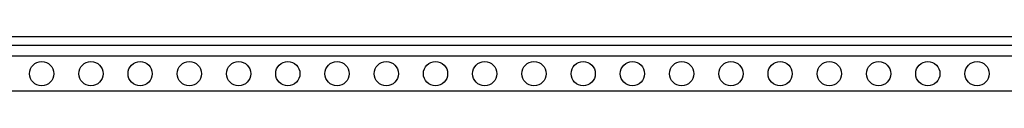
# Model space of a CAD drawing. Header units: inches. Extents: x 0 to 34, y 0 to 22.
# Tile 15 of 20: x 17.441 to 19.441, y 11.213 to 11.323. Entities that reach past the tile are written whole.
import ezdxf

# ---------------------------------------------------------------- set-up
doc = ezdxf.new("R2010")
doc.units = ezdxf.units.IN
doc.header["$LTSCALE"] = 1.87
doc.header["$MEASUREMENT"] = 0
doc.layers.get('0').update_dxf_attribs({"linetype": 'CONTINUOUS'})

msp = doc.modelspace()

# ---------------------------------------------------------------- linework, layer by layer
at = {"color": 7, "linetype": 'CONTINUOUS'}
for p, q in [((21.1372, 11.3229), (13.9345, 11.3229)), ((21.1372, 11.3052), (13.9345, 11.3052)), ((21.1372, 11.2835), (13.9345, 11.2835)), ((21.1372, 11.2126), (13.9345, 11.2126))]:
    msp.add_line(p, q, dxfattribs=at)
for centre in [(17.4852, 11.2481), (17.5852, 11.2481), (17.6852, 11.2481), (17.7852, 11.2481), (17.8852, 11.2481), (17.9852, 11.2481), (18.0852, 11.2481), (18.1852, 11.2481), (18.2852, 11.2481), (18.3852, 11.2481), (18.4852, 11.2481), (18.5852, 11.2481), (18.6852, 11.2481), (18.7852, 11.2481), (18.8852, 11.2481), (18.9852, 11.2481), (19.0852, 11.2481), (19.1852, 11.2481), (19.2852, 11.2481), (19.3852, 11.2481)]:
    msp.add_circle(centre, 0.0246, dxfattribs=at)

doc.saveas('drawing.dxf')
